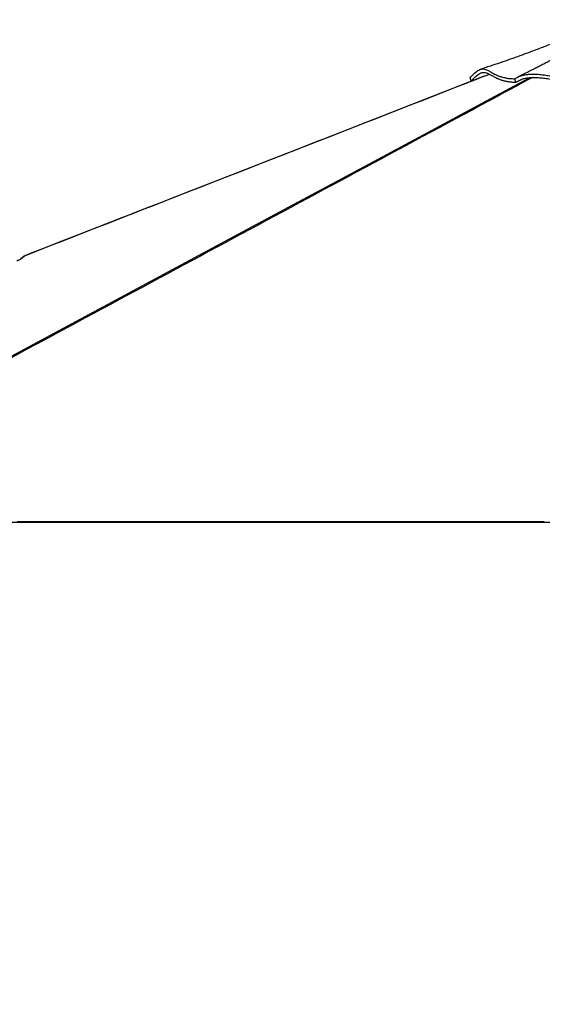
# Paper-space layout '4M DUO In Ground Anchor' of a CAD drawing. Header units: millimetres. Extents: x 20 to 26560, y 40 to 17993.
# Tile 41 of 89: x 11079 to 12626, y 5222 to 8134. Entities that reach past the tile are written whole.
import ezdxf

# ---------------------------------------------------------------- set-up
doc = ezdxf.new("R2010")
doc.units = ezdxf.units.MM
doc.layers.add('COMPONENT_GEOMETRY', color=7, linetype='Continuous')
doc.styles.add('SLDTEXTSTYLE0', font='TXT', dxfattribs={"width": 0.75})
doc.dimstyles.new('SLDDIMSTYLE0', dxfattribs={"dimtxt": 150, "dimasz": 6.604, "dimexe": 0, "dimexo": 0.0625, "dimgap": 37.5, "dimtad": 0, "dimtih": 1, "dimtoh": 1, "dimdec": 0, "dimlfac": 0.5, "dimrnd": 1e-09, "dimzin": 12, "dimdsep": 46, "dimtxsty": 'SLDTEXTSTYLE0', "dimsah": 1, "dimcen": 0.09, "dimadec": 0, "dimazin": 3, "dimtfac": 1, "dimtdec": 0, "dimtofl": 0, "dimtmove": 0, "dimatfit": 3, "dimfxl": 1, "dimfrac": 2, "dimtolj": 1, "dimtzin": 12, "dimarcsym": 0})

# ---------------------------------------------------------------- blocks, each defined once
blk = doc.blocks.new('_D_18')
at = {"layer": 'COMPONENT_GEOMETRY', "color": 7, "ltscale": 2}
for p, q in [((16972.6, 6647.7), (14872.6, 6647.7)), ((14879, 6647.7), (14879, 4583.6)), ((14879, 2281.3), (14879, 4345.4)), ((9299, 2281.3), (14885.3, 2281.3))]:
    blk.add_line(p, q, dxfattribs=at)
for points in [[(14879, 6647.7), (14878, 6641), (14880, 6641)], [(14879, 2281.3), (14880, 2287.9), (14878, 2287.9)]]:
    blk.add_solid(points, dxfattribs=at)
at = {"layer": 'COMPONENT_GEOMETRY', "color": 7, "ltscale": 2, "insert": (14657.3, 4538.8), "char_height": 150, "attachment_point": 1, "style": 'SLDTEXTSTYLE0'}
blk.add_mtext('2183', dxfattribs=at)

psp = doc.layouts.new('4M DUO In Ground Anchor')

# ---------------------------------------------------------------- linework, layer by layer
at = {"color": 7, "linetype": 'Continuous', "lineweight": 25, "ltscale": 2}
for p, q in [((12411.81, 7961.92), (12412.56, 7962.19)), ((12414.81, 7951.96), (12411.81, 7961.92)), ((12415.2, 7952.1), (12412.56, 7962.19)), ((12418, 7952.7), (12414.81, 7951.96)), ((12547.84, 7949.12), (12544.06, 7958.99)), ((12547.95, 7949.17), (12564.31, 7957.34)), ((12547.97, 7949.18), (12547.84, 7949.12)), ((12547.84, 7949.12), (12547.84, 7949.12)), ((11092.43, 7434.54), (11082.89, 7426.23)), ((11082.89, 7426.23), (11092.43, 7434.54)), ((11092.43, 7434.54), (11094.03, 7435.55)), ((10144.91, 6647.65), (12975.38, 6647.65)), ((11428.89, 6647.65), (11421.62, 6647.65)), ((11660.89, 6647.65), (11656.02, 6647.65)), ((12199.01, 6647.65), (12188.37, 6647.65))]:
    psp.add_line(p, q, dxfattribs=at)
at = {"color": 8, "linetype": 'Continuous', "lineweight": 25, "ltscale": 2, "flags": 128}
psp.add_lwpolyline([(10200.03, 6679.48), (11674.55, 7471.61), (11874.28, 7578.91), (12074.02, 7686.21), (12273.77, 7793.52), (12473.54, 7900.83), (12587.81, 7962.21)], dxfattribs=at)
at = {"color": 7, "linetype": 'Continuous', "lineweight": 25, "ltscale": 2, "flags": 128}
for points in [[(12453.75, 7966.66), (12330.03, 7918.34), (11978.13, 7780.89), (11530.26, 7605.95), (11490.85, 7590.55), (11451.44, 7575.16), (11412.6, 7559.98), (11375.9, 7545.65), (11341.42, 7532.18), (11330.5, 7527.92), (11317.92, 7523), (11303.62, 7517.42), (11287.6, 7511.16), (11269.86, 7504.23), (11250.39, 7496.62), (11229.2, 7488.34), (11203.89, 7478.46), (11176.51, 7467.76), (11147.04, 7456.25), (11115.48, 7443.93), (11094.03, 7435.55)], [(11071.93, 6649.61), (11087.45, 6649.61), (11095.21, 6649.61), (11110.73, 6649.61), (11118.49, 6649.61), (11134, 6649.61), (11141.76, 6649.61), (11149.52, 6649.61), (11165.04, 6649.61), (11172.8, 6649.61), (11188.32, 6649.61), (11196.07, 6649.61), (11211.59, 6649.61), (11219.35, 6649.61), (11227.11, 6649.61), (11242.63, 6649.61), (11250.39, 6649.61), (11265.9, 6649.61), (11273.66, 6649.61), (11289.18, 6649.61), (11296.94, 6649.61), (11312.46, 6649.61), (11320.21, 6649.61), (11327.97, 6649.61), (11343.49, 6649.61), (11351.25, 6649.61), (11366.77, 6649.61), (11374.53, 6649.61), (11390.04, 6649.61), (11397.8, 6649.61), (11405.56, 6649.61), (11421.08, 6649.61), (11428.84, 6649.61), (11444.36, 6649.61), (11452.11, 6649.61), (11467.63, 6649.61), (11475.39, 6649.61), (11483.15, 6649.61), (11498.67, 6649.61), (11506.43, 6649.61), (11521.94, 6649.61), (11529.7, 6649.61), (11545.22, 6649.61), (11552.98, 6649.61), (11560.74, 6649.61), (11576.25, 6649.61), (11584.01, 6649.61), (11599.53, 6649.61), (11607.29, 6649.61), (11622.81, 6649.61), (11630.57, 6649.61), (11646.08, 6649.61), (11653.84, 6649.61), (11661.6, 6649.61), (11677.12, 6649.61), (11684.88, 6649.61), (11700.39, 6649.61), (11708.15, 6649.61), (11723.67, 6649.61), (11731.43, 6649.61), (11739.19, 6649.61), (11754.71, 6649.61), (11762.46, 6649.61), (11777.98, 6649.61), (11785.74, 6649.61), (11801.26, 6649.61), (11809.02, 6649.61), (11816.78, 6649.61), (11832.29, 6649.61), (11840.05, 6649.61), (11855.57, 6649.61), (11863.33, 6649.61), (11878.85, 6649.61), (11886.6, 6649.61), (11902.12, 6649.61), (11909.88, 6649.61), (11917.64, 6649.61), (11933.16, 6649.61), (11940.92, 6649.61), (11956.43, 6649.61), (11964.19, 6649.61), (11979.71, 6649.61), (11987.47, 6649.61), (11995.23, 6649.61), (12010.75, 6649.61), (12018.5, 6649.61), (12034.02, 6649.61), (12041.78, 6649.61), (12057.3, 6649.61), (12065.06, 6649.61), (12072.82, 6649.61), (12088.33, 6649.61), (12096.09, 6649.61), (12111.61, 6649.61), (12119.37, 6649.61), (12134.89, 6649.61), (12142.64, 6649.61), (12150.4, 6649.61), (12165.92, 6649.61), (12173.68, 6649.61), (12189.2, 6649.61), (12196.96, 6649.61), (12212.47, 6649.61), (12220.23, 6649.61), (12235.75, 6649.61), (12243.51, 6649.61), (12251.27, 6649.61), (12266.78, 6649.61), (12274.54, 6649.61), (12290.06, 6649.61), (12297.82, 6649.61), (12313.34, 6649.61), (12321.1, 6649.61), (12328.85, 6649.61), (12344.37, 6649.61), (12352.13, 6649.61), (12367.65, 6649.61), (12375.41, 6649.61), (12390.92, 6649.61), (12398.68, 6649.61), (12406.44, 6649.61), (12421.96, 6649.61), (12429.72, 6649.61), (12445.24, 6649.61), (12452.99, 6649.61), (12468.51, 6649.61), (12476.27, 6649.61), (12484.03, 6649.61), (12499.55, 6649.61), (12507.31, 6649.61), (12522.82, 6649.61), (12530.58, 6649.61), (12546.1, 6649.61), (12553.86, 6649.61), (12569.38, 6649.61), (12577.13, 6649.61), (12584.89, 6649.61), (12600.41, 6649.61), (12608.17, 6649.61), (12623.69, 6649.61), (12631.45, 6649.61)]]:
    psp.add_lwpolyline(points, dxfattribs=at)
at = {"color": 7, "linetype": 'Continuous', "lineweight": 25, "ltscale": 2}
for points, knots in [([(12820.6, 8133.78), (12817.23, 8132.2), (12811.08, 8129.3), (12802.73, 8125.46), (12795.92, 8122.36), (12789.97, 8119.67), (12784.31, 8117.13), (12778.39, 8114.5), (12768.37, 8110.07), (12754.58, 8104.05), (12739.81, 8097.73), (12728.58, 8092.98), (12721.11, 8089.85), (12714.92, 8087.26), (12709.32, 8084.94), (12703.59, 8082.57), (12697.43, 8080.04), (12690.36, 8077.14), (12681.88, 8073.7), (12671.61, 8069.56), (12659.54, 8064.75), (12645.68, 8059.29), (12630.04, 8053.2), (12611.52, 8046.1), (12589.9, 8037.96), (12564.98, 8028.79), (12537.7, 8018.99), (12508.08, 8008.64), (12476.15, 7997.79), (12454.04, 7990.6), (12442.62, 7986.88)], [0, 0, 0, 0, 0.027777, 0.050738, 0.0690145, 0.0837894, 0.0990077, 0.115019, 0.1318215, 0.1803338, 0.2268009, 0.2525022, 0.2729292, 0.2880038, 0.302452, 0.3177429, 0.3338741, 0.3516583, 0.3741019, 0.4012613, 0.4331078, 0.4696079, 0.5107245, 0.5564153, 0.6154414, 0.6805508, 0.751658, 0.8286694, 0.9114853, 1, 1, 1, 1]), ([(12708.53, 8044.38), (12708.04, 8044.1), (12706.03, 8042.97), (12701.07, 8040.24), (12693.57, 8036.21), (12686.19, 8032.22), (12678.86, 8028.29), (12671.81, 8024.53), (12665.29, 8021.07), (12659.48, 8017.99), (12655.03, 8015.65), (12651.65, 8013.87), (12648.76, 8012.36), (12645.34, 8010.57), (12641.05, 8008.33), (12635.87, 8005.64), (12629.8, 8002.5), (12621.74, 7998.35), (12611.4, 7993.07), (12598.53, 7986.55), (12583.99, 7979.27), (12568.41, 7971.55), (12557.7, 7966.33), (12552.37, 7963.73)], [0, 0, 0, 0, 0.0134816, 0.0550666, 0.0997997, 0.1448364, 0.1899249, 0.2350814, 0.2780721, 0.3151825, 0.3463802, 0.3635731, 0.3800663, 0.4018083, 0.4292515, 0.4623786, 0.5011686, 0.5455971, 0.6172152, 0.699738, 0.7930611, 0.897064, 1, 1, 1, 1]), ([(12412.56, 7962.19), (12415.05, 7965.03), (12419.96, 7970.64), (12426.57, 7976.98), (12432.59, 7981.82), (12438.1, 7985.18), (12443.62, 7987.41), (12449.18, 7988.3), (12454.87, 7987.72), (12460.52, 7985.91), (12466.96, 7982.83), (12474.57, 7978.48), (12484.02, 7973.15), (12494.24, 7968.31), (12505.1, 7964.4), (12516.36, 7961.57), (12529.18, 7959.56), (12539.25, 7959.26), (12544.31, 7959.11)], [0, 0, 0, 0, 0.0536584, 0.1060989, 0.1576649, 0.2086302, 0.2592003, 0.3220757, 0.3847444, 0.4472773, 0.5096664, 0.5925209, 0.6748369, 0.7564958, 0.8173399, 0.8779918, 0.9387337, 1, 1, 1, 1]), ([(12415.2, 7952.1), (12415.13, 7952.08), (12415, 7952.03), (12414.87, 7951.99), (12414.8, 7951.96)], [0, 0, 0, 0, 0.50009947, 1, 1, 1, 1]), ([(12414.81, 7951.96), (12416.48, 7952.56), (12420.27, 7953.93), (12426.07, 7956.02), (12430.18, 7957.51), (12432.19, 7958.24)], [0, 0, 0, 0, 0.2886545, 0.6541267, 1, 1, 1, 1]), ([(12415.2, 7952.1), (12417.4, 7954.59), (12421.83, 7959.57), (12427.83, 7965.44), (12433.38, 7970.16), (12438.48, 7973.68), (12444.09, 7976.57), (12450.05, 7978.16), (12456.63, 7977.96), (12463.32, 7975.89), (12470.55, 7972.24), (12478.5, 7967.61), (12486.67, 7963.08), (12494.94, 7959.15), (12502.97, 7955.99), (12512.12, 7953.18), (12522.6, 7950.97), (12534.4, 7949.44), (12543.44, 7949.26), (12547.96, 7949.17)], [0, 0, 0, 0, 0.0461228, 0.092461, 0.1376182, 0.182821, 0.2279922, 0.2974836, 0.3669954, 0.444773, 0.5225643, 0.600758, 0.6789442, 0.7317456, 0.7845627, 0.8373415, 0.8915546, 0.9458205, 1, 1, 1, 1]), ([(12544.06, 7958.99), (12546.38, 7960.42), (12551.06, 7963.31), (12559.18, 7966.82), (12568.07, 7969.6), (12577.67, 7971.52), (12587.72, 7972.6), (12599.65, 7972.98), (12613.36, 7972.39), (12628.6, 7970.81), (12643.42, 7968.72), (12657.78, 7966.42), (12671.64, 7964.18), (12684.95, 7962.19), (12697.59, 7960.67), (12709.52, 7959.75), (12720.62, 7959.66), (12731.35, 7960.27), (12742.16, 7961.5), (12753.35, 7963.25), (12765.27, 7965.43), (12778.22, 7967.87), (12792.3, 7970.34), (12807.06, 7972.57), (12821.99, 7974.43), (12836.91, 7975.8), (12851.72, 7976.6), (12866.28, 7976.69), (12880.36, 7975.96), (12893.64, 7974.37), (12906.42, 7972.22), (12918.99, 7969.7), (12931.68, 7966.97), (12943.37, 7964.51), (12954.1, 7962.47), (12963.71, 7960.91), (12973.64, 7959.67), (12983.62, 7958.85), (12993.4, 7958.4), (13005.87, 7958.2), (13020.72, 7958.45), (13037.75, 7959.2), (13054.57, 7960.11), (13071.56, 7961), (13088.71, 7961.88), (13113.87, 7963.12), (13147.34, 7964.63), (13189.84, 7966.13), (13233.21, 7967.03), (13277.15, 7967.11), (13320.7, 7966.19), (13363.62, 7964.27), (13391.27, 7962.09), (13405.1, 7961)], [0, 0, 0, 0, 0.0118854, 0.0239192, 0.0360375, 0.0481275, 0.0601123, 0.0718989, 0.0891155, 0.1057572, 0.1218487, 0.1374247, 0.1524901, 0.167018, 0.1809713, 0.1943135, 0.207633, 0.2215578, 0.236039, 0.2510345, 0.2665383, 0.2825583, 0.2990117, 0.3153777, 0.3315902, 0.347663, 0.3636057, 0.3794133, 0.3951036, 0.410771, 0.4264573, 0.4421771, 0.4579312, 0.4737336, 0.4843038, 0.4948973, 0.5054981, 0.5160479, 0.526526, 0.536934, 0.5571615, 0.5772353, 0.5971604, 0.6170662, 0.6369962, 0.6569529, 0.7041141, 0.7514703, 0.8008876, 0.8505068, 0.9002779, 0.950135, 1, 1, 1, 1]), ([(12547.84, 7949.12), (12550.13, 7950.58), (12554.72, 7953.49), (12562.75, 7957.02), (12571.54, 7959.8), (12581.13, 7961.66), (12591.25, 7962.7), (12603.37, 7963.02), (12617.49, 7962.32), (12633.44, 7960.56), (12649.26, 7958.24), (12664.9, 7955.7), (12680.28, 7953.25), (12695.44, 7951.21), (12710.17, 7949.94), (12723.97, 7949.85), (12736.97, 7950.77), (12749.58, 7952.43), (12762.29, 7954.62), (12775.18, 7957.07), (12788.75, 7959.5), (12802.67, 7961.75), (12817, 7963.73), (12831.58, 7965.32), (12846.2, 7966.4), (12860.48, 7966.84), (12874.1, 7966.44), (12886.89, 7965.26), (12899.27, 7963.51), (12911.39, 7961.32), (12923.43, 7958.85), (12935.03, 7956.35), (12946.41, 7953.97), (12957.75, 7951.88), (12968.7, 7950.29), (12978.91, 7949.31), (12988.09, 7948.77), (13000.18, 7948.43), (13014.91, 7948.49), (13032.08, 7949.04), (13048.91, 7949.91), (13065.63, 7950.94), (13089.98, 7952.3), (13122.46, 7953.83), (13162.84, 7955.51), (13203.53, 7956.73), (13244.3, 7957.35), (13284.89, 7957.16), (13325.03, 7956.07), (13364.57, 7954.18), (13390.09, 7952.15), (13402.84, 7951.14)], [0, 0, 0, 0, 0.0119262, 0.0238874, 0.0358021, 0.0477163, 0.0596753, 0.0716068, 0.0890198, 0.1064881, 0.1239562, 0.1408224, 0.157739, 0.1745524, 0.1912774, 0.2081899, 0.2251814, 0.2422869, 0.2593935, 0.276403, 0.2920501, 0.3077403, 0.3235662, 0.3394854, 0.3553921, 0.3711842, 0.3860521, 0.4009452, 0.4159573, 0.4310658, 0.4461823, 0.4611996, 0.4741908, 0.4871965, 0.500085, 0.5098973, 0.5197715, 0.529624, 0.5496131, 0.5696397, 0.5897537, 0.6098965, 0.6299836, 0.6761543, 0.722343, 0.7685483, 0.8147407, 0.8610539, 0.9074052, 0.9537272, 1, 1, 1, 1]), ([(11082.89, 7426.23), (11082.16, 7425.69), (11080.7, 7424.62), (11076.49, 7422.39), (11072.92, 7420.82), (11071.04, 7419.99)], [0, 0, 0, 0, 0.3219103, 0.6431262, 1, 1, 1, 1]), ([(11940.05, 6647.65), (11939.89, 6647.65), (11939.09, 6647.65), (11938.29, 6647.65), (11937.64, 6647.65)], [0, 0, 0, 0, 0.1894206, 1, 1, 1, 1])]:
    psp.add_open_spline(points, degree=3, knots=knots, dxfattribs=at)
at = {"color": 8, "linetype": 'Continuous', "lineweight": 25, "ltscale": 2}
for points, knots in [([(12596.3, 7962.72), (12561.16, 7943.79), (12396.27, 7854.98), (12101.15, 7696.55), (11711.48, 7487.13), (11321.73, 7277.75), (10932, 7068.37), (10542.26, 6858.99), (10282.43, 6719.4), (10152.52, 6649.61)], [0, 0, 0, 0, 0.0431869, 0.2026555, 0.3621244, 0.5215933, 0.6810622, 0.8405311, 1, 1, 1, 1]), ([(12469.78, 7972.51), (12446.68, 7963.49), (12278.22, 7897.75), (11964.46, 7775.15), (11528.44, 7604.85), (11237.76, 7491.31), (11092.43, 7434.54)], [0, 0, 0, 0, 0.0503173, 0.3668783, 0.6834393, 1, 1, 1, 1])]:
    psp.add_open_spline(points, degree=3, knots=knots, dxfattribs=at)

# ---------------------------------------------------------------- dimensions: what is measured, and where the dimension line sits
at = {"layer": 'COMPONENT_GEOMETRY', "color": 7, "ltscale": 2}
dim = psp.add_linear_dim(base=(14879, 2281.33), p1=(16975.12, 6647.65), p2=(9296.46, 2281.33), angle=90, dimstyle='SLDDIMSTYLE0', dxfattribs=at)
dim.commit()
dim.dimension.update_dxf_attribs({"geometry": '_D_18', "text_midpoint": (14879, 4464.49), "dimtype": 160})

doc.saveas('drawing.dxf')
